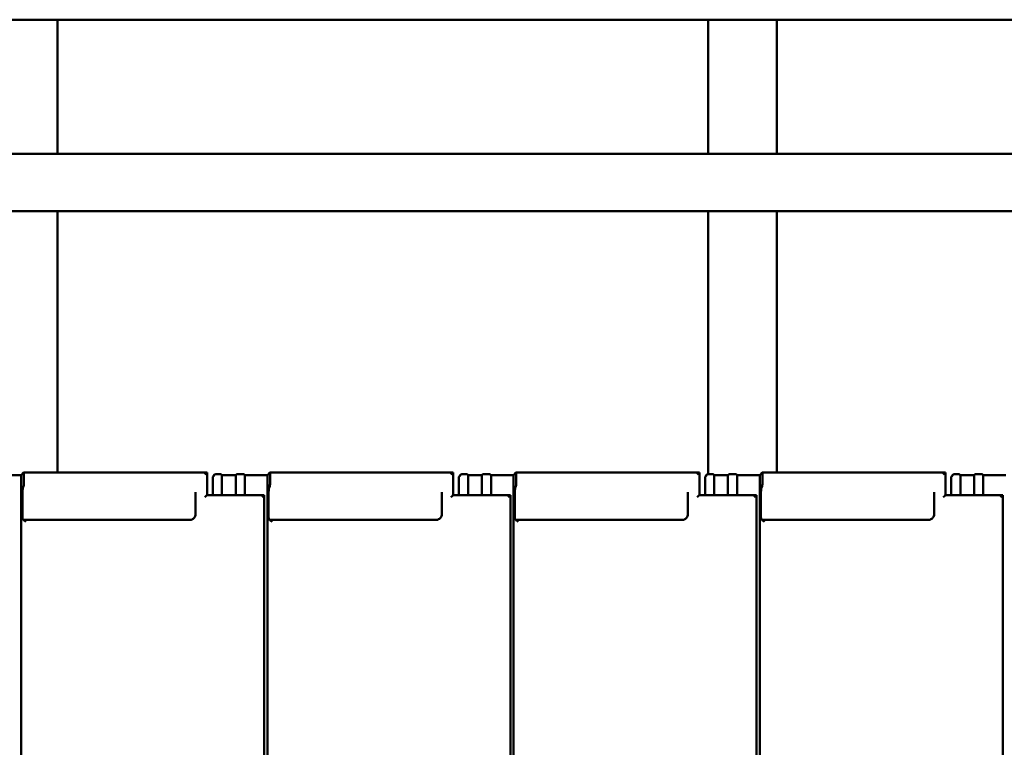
# Model space of a CAD drawing. Header units: millimetres. Extents: x 200 to 13555, y -185 to 8310.
# Tile 43 of 94: x 4835 to 5695, y 6157 to 6792. Entities that reach past the tile are written whole.
import ezdxf

# ---------------------------------------------------------------- set-up
doc = ezdxf.new("R2010")
doc.units = ezdxf.units.MM
doc.header["$LTSCALE"] = 10
doc.layers.add('Sichtbare Kanten(DIN)', color=7, linetype='Continuous', lineweight=50)

msp = doc.modelspace()

# ---------------------------------------------------------------- linework, layer by layer
at = {"layer": 'Sichtbare Kanten(DIN)'}
for p, q in [((4808.54, 6791.74), (4868.54, 6791.74)), ((4868.54, 6791.74), (4868.54, 6674.74)), ((5436.81, 6791.74), (4868.54, 6791.74)), ((5436.81, 6791.74), (5436.81, 6674.74)), ((5436.81, 6791.74), (5496.81, 6791.74)), ((5496.81, 6791.74), (5496.81, 6674.74)), ((6065.08, 6791.74), (5496.81, 6791.74)), ((8294.04, 6674.74), (1383.04, 6674.74)), ((8294.04, 6624.74), (1383.04, 6624.74)), ((4868.54, 6624.74), (4868.54, 6396.54)), ((5436.81, 6624.74), (5436.81, 6395.06)), ((5496.81, 6624.74), (5496.81, 6396.54)), ((4817.04, 6394.09), (4836.72, 6394.09)), ((4836.72, 6394.09), (4838.83, 6396.52)), ((4836.72, 6394.09), (4836.72, 5994.09)), ((4999.02, 6396.54), (4838.85, 6396.54)), ((4839.04, 6394.78), (4839.04, 6386.64)), ((4999.04, 6376.69), (4999.04, 6396.52)), ((5005.3, 6394.29), (5004.04, 6392.83)), ((5004.04, 6392.1), (5004.04, 6392.83)), ((5004.04, 6392.1), (5004.04, 6376.69)), ((5006.89, 6395.06), (5009.39, 6395.06)), ((5011.38, 6394.84), (5012.04, 6394.09)), ((5012.04, 6394.09), (5024.04, 6394.09)), ((5012.04, 6394.09), (5012.04, 6376.69)), ((5024.04, 6394.09), (5024.69, 6394.84)), ((5024.04, 6394.09), (5024.04, 6376.69)), ((5026.68, 6395.06), (5029.39, 6395.06)), ((5031.38, 6394.84), (5032.04, 6394.09)), ((5032.04, 6394.09), (5051.72, 6394.09)), ((5032.04, 6394.09), (5032.04, 6376.69)), ((5051.72, 6394.09), (5053.83, 6396.52)), ((5051.72, 6394.09), (5051.72, 5994.09)), ((5214.02, 6396.54), (5053.85, 6396.54)), ((5054.04, 6394.78), (5054.04, 6386.64)), ((5214.04, 6376.69), (5214.04, 6396.52)), ((5220.3, 6394.29), (5219.04, 6392.83)), ((5219.04, 6392.1), (5219.04, 6392.83)), ((5219.04, 6392.1), (5219.04, 6376.69)), ((5221.89, 6395.06), (5224.39, 6395.06)), ((5226.38, 6394.84), (5227.04, 6394.09)), ((5227.04, 6394.09), (5239.04, 6394.09)), ((5227.04, 6394.09), (5227.04, 6376.69)), ((5239.04, 6394.09), (5239.69, 6394.84)), ((5239.04, 6394.09), (5239.04, 6376.69)), ((5241.68, 6395.06), (5244.39, 6395.06)), ((5246.38, 6394.84), (5247.04, 6394.09)), ((5247.04, 6394.09), (5266.72, 6394.09)), ((5247.04, 6394.09), (5247.04, 6376.69)), ((5266.72, 6394.09), (5268.83, 6396.52)), ((5266.72, 6394.09), (5266.72, 5994.09)), ((5429.02, 6396.54), (5268.85, 6396.54)), ((5269.04, 6394.78), (5269.04, 6386.64)), ((5429.04, 6376.69), (5429.04, 6396.52)), ((5435.3, 6394.29), (5434.04, 6392.83)), ((5434.04, 6392.1), (5434.04, 6392.83)), ((5434.04, 6392.1), (5434.04, 6376.69)), ((5436.89, 6395.06), (5439.39, 6395.06)), ((5441.38, 6394.84), (5442.04, 6394.09)), ((5442.04, 6394.09), (5454.04, 6394.09)), ((5442.04, 6394.09), (5442.04, 6376.69)), ((5454.04, 6394.09), (5454.69, 6394.84)), ((5454.04, 6394.09), (5454.04, 6376.69)), ((5456.68, 6395.06), (5459.39, 6395.06)), ((5461.38, 6394.84), (5462.04, 6394.09)), ((5462.04, 6394.09), (5481.72, 6394.09)), ((5462.04, 6394.09), (5462.04, 6376.69)), ((5481.72, 6394.09), (5483.83, 6396.52)), ((5481.72, 6394.09), (5481.72, 5994.09)), ((5644.02, 6396.54), (5483.85, 6396.54)), ((5484.04, 6394.78), (5484.04, 6386.64)), ((5644.04, 6376.69), (5644.04, 6396.52)), ((5650.3, 6394.29), (5649.04, 6392.83)), ((5649.04, 6392.1), (5649.04, 6392.83)), ((5649.04, 6392.1), (5649.04, 6376.69)), ((5651.89, 6395.06), (5654.39, 6395.06)), ((5656.38, 6394.84), (5657.04, 6394.09)), ((5657.04, 6394.09), (5669.04, 6394.09)), ((5657.04, 6394.09), (5657.04, 6376.69)), ((5669.04, 6394.09), (5669.69, 6394.84)), ((5669.04, 6394.09), (5669.04, 6376.69)), ((5671.68, 6395.06), (5674.39, 6395.06)), ((5676.38, 6394.84), (5677.04, 6394.09)), ((5677.04, 6394.09), (5696.72, 6394.09)), ((5677.04, 6394.09), (5677.04, 6376.69)), ((4838.85, 6384.45), (4838.25, 6383.15)), ((5053.85, 6384.45), (5053.25, 6383.15)), ((5268.85, 6384.45), (5268.25, 6383.15)), ((5483.85, 6384.45), (5483.25, 6383.15)), ((4837.77, 6377.67), (4837.77, 6359.34)), ((4989.04, 6379.41), (4989.04, 6360.03)), ((5049.02, 6376.69), (4999.02, 6376.69)), ((5049.04, 5997.2), (5049.04, 6376.67)), ((5052.77, 6377.67), (5052.77, 6359.34)), ((5204.04, 6379.41), (5204.04, 6360.03)), ((5264.02, 6376.69), (5214.02, 6376.69)), ((5264.04, 5997.2), (5264.04, 6376.67)), ((5267.77, 6377.67), (5267.77, 6359.34)), ((5419.04, 6379.41), (5419.04, 6360.03)), ((5479.02, 6376.69), (5429.02, 6376.69)), ((5479.04, 5997.2), (5479.04, 6376.67)), ((5482.77, 6377.67), (5482.77, 6359.34)), ((5634.04, 6379.41), (5634.04, 6360.03)), ((5694.02, 6376.69), (5644.02, 6376.69)), ((5694.04, 5997.2), (5694.04, 6376.67)), ((4838.25, 6354.95), (4838.85, 6355.05)), ((4984.04, 6355.05), (4838.85, 6355.05)), ((5053.25, 6354.95), (5053.85, 6355.05)), ((5199.04, 6355.05), (5053.85, 6355.05)), ((5268.25, 6354.95), (5268.85, 6355.05)), ((5414.04, 6355.05), (5268.85, 6355.05)), ((5483.25, 6354.95), (5483.85, 6355.05)), ((5629.04, 6355.05), (5483.85, 6355.05))]:
    msp.add_line(p, q, dxfattribs=at)
for centre, major_axis, ratio, start_param, end_param in [((4838.83, 6394.54), (-0.03, -2), 0.104304, 1.69432, 3.265116), ((4997.04, 6394.54), (2, 2), 0.061163, 6.222099, 7.792895), ((5006.68, 6392.83), (0.79, 2.12), 0.866961, 0.404989, 1.871065), ((5006.89, 6393.08), (-2.01, 0), 0.987109, 4.712389, 4.817109), ((5009.39, 6394.82), (2, 0), 0.121869, 0.10472, 1.570796), ((5026.68, 6394.82), (-2, 0), 0.121869, 4.712389, 6.178466), ((5029.39, 6394.82), (2, 0), 0.121869, 0.10472, 1.570796), ((5053.83, 6394.54), (-0.03, -2), 0.104304, 1.69432, 3.265116), ((5212.04, 6394.54), (2, 2), 0.061163, 6.222099, 7.792895), ((5221.68, 6392.83), (0.79, 2.12), 0.866961, 0.404989, 1.871065), ((5221.89, 6393.08), (-2.01, 0), 0.987109, 4.712389, 4.817109), ((5224.39, 6394.82), (2, 0), 0.121869, 0.10472, 1.570796), ((5241.68, 6394.82), (-2, 0), 0.121869, 4.712389, 6.178466), ((5244.39, 6394.82), (2, 0), 0.121869, 0.10472, 1.570796), ((5268.83, 6394.54), (-0.03, -2), 0.104304, 1.69432, 3.265116), ((5427.04, 6394.54), (2, 2), 0.061163, 6.222099, 7.792895), ((5436.68, 6392.83), (0.79, 2.12), 0.866961, 0.404989, 1.871065), ((5436.89, 6393.08), (-2.01, 0), 0.987109, 4.712389, 4.817109), ((5439.39, 6394.82), (2, 0), 0.121869, 0.10472, 1.570796), ((5456.68, 6394.82), (-2, 0), 0.121869, 4.712389, 6.178466), ((5459.39, 6394.82), (2, 0), 0.121869, 0.10472, 1.570796), ((5483.83, 6394.54), (-0.03, -2), 0.104304, 1.69432, 3.265116), ((5642.04, 6394.54), (2, 2), 0.061163, 6.222099, 7.792895), ((5651.68, 6392.83), (0.79, 2.12), 0.866961, 0.404989, 1.871065), ((5651.89, 6393.08), (-2.01, 0), 0.987109, 4.712389, 4.817109), ((5654.39, 6394.82), (2, 0), 0.121869, 0.10472, 1.570796), ((5671.68, 6394.82), (-2, 0), 0.121869, 4.712389, 6.178466), ((5674.39, 6394.82), (2, 0), 0.121869, 0.10472, 1.570796), ((4838.3, 6378.28), (-0.06, -5), 0.104304, 3.369836, 4.835913), ((4838.83, 6386.4), (-0.03, -2), 0.104304, 0.228243, 1.69432), ((5053.3, 6378.28), (-0.06, -5), 0.104304, 3.369836, 4.835913), ((5053.83, 6386.4), (-0.03, -2), 0.104304, 0.228243, 1.69432), ((5268.3, 6378.28), (-0.06, -5), 0.104304, 3.369836, 4.835913), ((5268.83, 6386.4), (-0.03, -2), 0.104304, 0.228243, 1.69432), ((5483.3, 6378.28), (-0.06, -5), 0.104304, 3.369836, 4.835913), ((5483.83, 6386.4), (-0.03, -2), 0.104304, 0.228243, 1.69432), ((4997.04, 6374.69), (-2, -2), 0.061163, 3.202679, 4.651302), ((5047.04, 6374.69), (2, 2), 0.061163, 6.222099, 7.792895), ((5212.04, 6374.69), (-2, -2), 0.061163, 3.202679, 4.651302), ((5262.04, 6374.69), (2, 2), 0.061163, 6.222099, 7.792895), ((5427.04, 6374.69), (-2, -2), 0.061163, 3.202679, 4.651302), ((5477.04, 6374.69), (2, 2), 0.061163, 6.222099, 7.792895), ((5642.04, 6374.69), (-2, -2), 0.061163, 3.202679, 4.651302), ((5692.04, 6374.69), (2, 2), 0.061163, 6.222099, 7.792895), ((4838.3, 6359.95), (-0.06, -5), 0.104304, 4.835913, 6.301989), ((5053.3, 6359.95), (-0.06, -5), 0.104304, 4.835913, 6.301989), ((5268.3, 6359.95), (-0.06, -5), 0.104304, 4.835913, 6.301989), ((5483.3, 6359.95), (-0.06, -5), 0.104304, 4.835913, 6.301989), ((4840.84, 6353.05), (-2, 2), 0.061163, 4.773475, 6.239552), ((5055.84, 6353.05), (-2, 2), 0.061163, 4.773475, 6.239552), ((5270.84, 6353.05), (-2, 2), 0.061163, 4.773475, 6.239552), ((5485.84, 6353.05), (-2, 2), 0.061163, 4.773475, 6.239552)]:
    msp.add_ellipse(centre, major_axis=major_axis, ratio=ratio, start_param=start_param, end_param=end_param, dxfattribs=at)
for points in [[(4989.04, 6360.03), (4989.04, 6359.51), (4988.95, 6358.99), (4988.63, 6358), (4988.39, 6357.53), (4987.77, 6356.68), (4987.4, 6356.31), (4986.55, 6355.69), (4986.08, 6355.45), (4985.08, 6355.13), (4984.56, 6355.05), (4984.04, 6355.05)], [(5204.04, 6360.03), (5204.04, 6359.51), (5203.95, 6358.99), (5203.63, 6358), (5203.39, 6357.53), (5202.77, 6356.68), (5202.4, 6356.31), (5201.55, 6355.69), (5201.08, 6355.45), (5200.08, 6355.13), (5199.56, 6355.05), (5199.04, 6355.05)], [(5419.04, 6360.03), (5419.04, 6359.51), (5418.95, 6358.99), (5418.63, 6358), (5418.39, 6357.53), (5417.77, 6356.68), (5417.4, 6356.31), (5416.55, 6355.69), (5416.08, 6355.45), (5415.08, 6355.13), (5414.56, 6355.05), (5414.04, 6355.05)], [(5634.04, 6360.03), (5634.04, 6359.51), (5633.95, 6358.99), (5633.63, 6358), (5633.39, 6357.53), (5632.77, 6356.68), (5632.4, 6356.31), (5631.55, 6355.69), (5631.08, 6355.45), (5630.08, 6355.13), (5629.56, 6355.05), (5629.04, 6355.05)]]:
    msp.add_open_spline(points, degree=3, knots=[-1.570796, -1.570796, -1.570796, -1.570796, -1.256637, -1.256637, -0.942478, -0.942478, -0.628319, -0.628319, -0.314159, -0.314159, 0, 0, 0, 0], dxfattribs=at)

doc.saveas('drawing.dxf')
